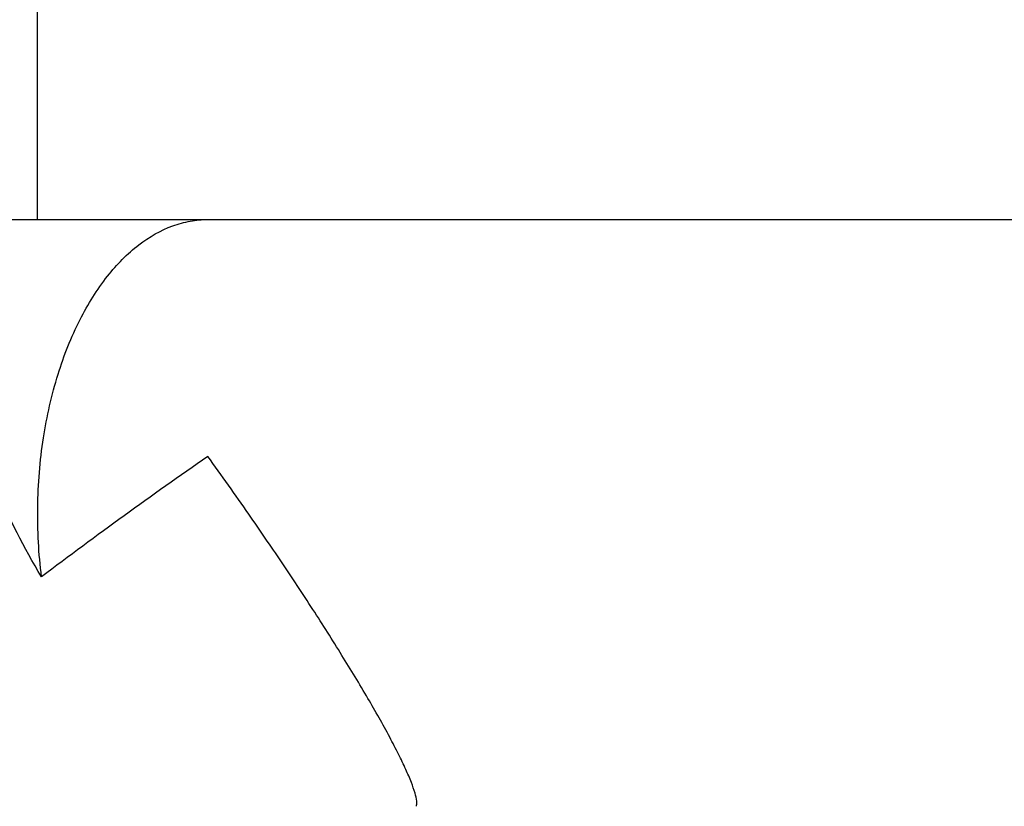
# Model space of a CAD drawing. Header units: millimetres. Extents: x -491 to 2059, y -393 to 795.
# Tile 103 of 256: x -177 to -172.45, y -63.06 to -59.43. Entities that reach past the tile are written whole.
import ezdxf

# ---------------------------------------------------------------- set-up
doc = ezdxf.new("R2010")
doc.units = ezdxf.units.MM
doc.header["$LTSCALE"] = 462.55
doc.layers.get('0').update_dxf_attribs({"linetype": 'CONTINUOUS'})
for name, color, linetype in [('DR1SM11A1001_ABL12', 7, 'CONTINUOUS'), ('DR1SM11P1002_PBL36', 7, 'CONTINUOUS'), ('DR1SM11P1003_PBL13', 7, 'CONTINUOUS'), ('new_view_11_VBL0', 7, 'CONTINUOUS')]:
    doc.layers.add(name, color=color, linetype=linetype)

# ---------------------------------------------------------------- blocks, each defined once
blk = doc.blocks.new('DR1SM11P1003_PBL13', base_point=(3297.048, 2828.212))
at = {"layer": 'DR1SM11P1003_PBL13', "color": 7}
for centre, radius, start, end in [((3286.03, 3111.012), 243.442, 124.81316, 127.0434), ((3003.616, 3207.131), 177.023, 34.82025, 35.88007)]:
    blk.add_arc(centre, radius, start, end, dxfattribs=at)
for points, knots in [([(3139.376, 3305.322), (3139.242, 3306.388), (3139.126, 3308.534), (3139.382, 3311.68), (3140.039, 3314.598), (3141.033, 3317.126), (3142.292, 3319.165), (3143.747, 3320.666), (3145.118, 3321.458), (3146.227, 3321.762), (3146.777, 3321.812), (3147.048, 3321.812)], [0, 0, 0, 0, 0.160882, 0.320862, 0.471613, 0.607466, 0.726168, 0.828489, 0.917767, 0.959363, 1, 1, 1, 1]), ([(3139.376, 3305.322), (3138.569, 3306.649), (3137.249, 3309.246), (3136.392, 3312.039), (3136.149, 3313.365)], [0, 0, 0, 0, 0.535308, 1, 1, 1, 1]), ([(3156.675, 3294.729), (3156.686, 3294.762), (3156.699, 3294.844), (3156.689, 3295.05), (3156.607, 3295.387), (3156.434, 3295.873), (3156.177, 3296.47), (3155.841, 3297.165), (3155.27, 3298.264), (3154.405, 3299.79), (3153.217, 3301.755), (3151.884, 3303.853), (3150.449, 3306.024), (3149.452, 3307.48), (3148.943, 3308.212)], [0, 0, 0, 0, 0.006783, 0.015531, 0.039627, 0.072754, 0.11452, 0.164211, 0.220964, 0.352015, 0.500773, 0.661361, 0.829047, 1, 1, 1, 1])]:
    blk.add_open_spline(points, degree=3, knots=knots, dxfattribs=at)
blk = doc.blocks.new('DR1SM11P1002_PBL36', base_point=(3172.187, 3326.812))
at = {"layer": 'DR1SM11P1002_PBL36', "color": 7}
for p, q in [((3139.196, 3321.812), (3139.196, 3331.812)), ((3087.235, 3321.812), (3250.971, 3321.812))]:
    blk.add_line(p, q, dxfattribs=at)
blk = doc.blocks.new('DR1SM11A1001_ABL12', base_point=(3297.048, 2833.212))
at = {"layer": 'DR1SM11P1002_PBL36'}
blk.add_blockref('DR1SM11P1002_PBL36', (3172.187, 3326.812), dxfattribs=at)
at = {"layer": 'DR1SM11P1003_PBL13'}
blk.add_blockref('DR1SM11P1003_PBL13', (3297.048, 2828.212), dxfattribs=at)
blk = doc.blocks.new('NEW_VIEW_11_VBL0', base_point=(3372.048, 2884.638))
at = {"layer": 'DR1SM11A1001_ABL12'}
blk.add_blockref('DR1SM11A1001_ABL12', (3297.048, 2833.212), dxfattribs=at)
blk = doc.blocks.new('W1')
at = {"layer": 'new_view_11_VBL0'}
blk.add_blockref('NEW_VIEW_11_VBL0', (3372.0484, 2884.6377), dxfattribs=at)

msp = doc.modelspace()

# ---------------------------------------------------------------- block references
at = {"xscale": 0.1, "yscale": 0.1, "zscale": 0.1}
msp.add_blockref('W1', (-490.8323, -392.5342), dxfattribs=at)

doc.saveas('drawing.dxf')
